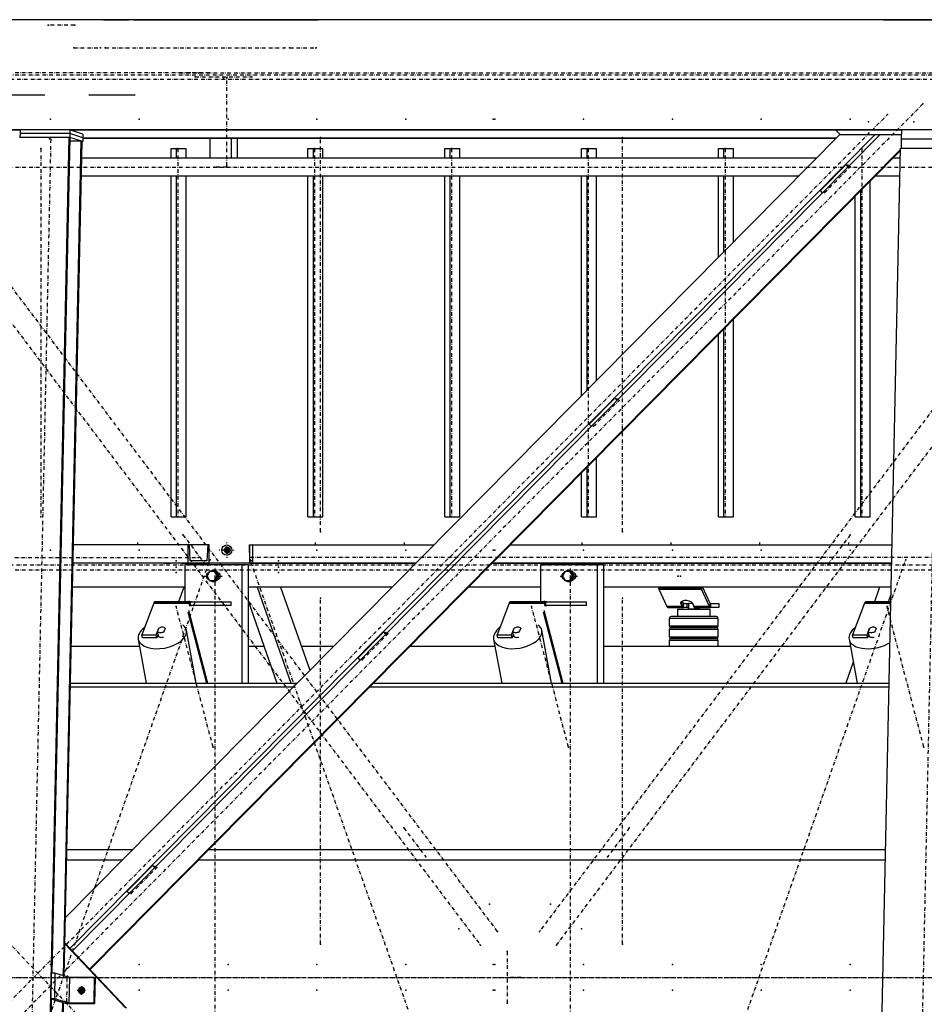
# Model space of a CAD drawing. Header units: millimetres. Extents: x 5305 to 84145, y 9066 to 76599.
# Tile 115 of 158: x 46266 to 48722, y 15630 to 18303. Entities that reach past the tile are written whole.
import ezdxf

# ---------------------------------------------------------------- set-up
doc = ezdxf.new("R2010")
doc.units = ezdxf.units.MM
doc.linetypes.add('DASHDOT', pattern=[8.5, 4, -2, 0.5, -2])
doc.linetypes.add('STRICHPUNKT2', pattern=[18.5, 10, -4, 0.5, -4])
for name, color, linetype in [('01', 1, 'Continuous'), ('Kante-Höft', 7, 'Continuous'), ('Mitte-Höft', 1, 'Continuous')]:
    doc.layers.add(name, color=color, linetype=linetype)

# ---------------------------------------------------------------- blocks, each defined once
blk = doc.blocks.new('Stahlbau DS')
at = {"layer": 'Kante-Höft'}
for p, q in [((45801.2, 2600.3), (34901.3, 2600.3)), ((36791.8, 2600.3), (36153.1, 2600.3)), ((36791.8, 2600.3), (36221.3, 2600.3)), ((36946.2, 2600.3), (36791.8, 2600.3)), ((36946.2, 2600.3), (36874, 2600.3)), ((36874, 2600.3), (36874, 2600.3)), ((36946.2, 2600.3), (37015.3, 2600.3)), ((37028.4, 2600.3), (37015.3, 2600.3)), ((37028.4, 2600.3), (37028.4, 2600.3)), ((37028.4, 2600.3), (37516.1, 2600.3)), ((37374.8, 2600.3), (37374.8, 2600.3)), ((37374.8, 2600.3), (37529.2, 2600.3)), ((37516.1, 2600.3), (37516.1, 2600.3)), ((39064.2, 2600.3), (37529.2, 2600.3)), ((37601.3, 2600.3), (37529.2, 2600.3)), ((37529.2, 2600.3), (37529.2, 2600.3)), ((39064.2, 2600.3), (37601.3, 2600.3)), ((37601.3, 2600.3), (37601.3, 2600.3)), ((39064.2, 2600.3), (39064.2, 2600.3)), ((39064.2, 2600.3), (39353.7, 2600.3)), ((39353.7, 2600.3), (39136.8, 2600.3)), ((36787.5, 2395.8), (36062.2, 2395.8)), ((37032.6, 2395.8), (36906.4, 2395.8)), ((45794.8, 2301.3), (34894.9, 2301.3)), ((36720.1, 2300.1), (35429.3, 2300.1)), ((36720.1, 2300.9), (36719.9, 2290.9)), ((36855.2, 2300.9), (36720.1, 2300.9)), ((36855.2, 2300.9), (36855, 2290.9)), ((36890.5, 2289.9), (36855.2, 2300.9)), ((39113.3, 2300.1), (36857.5, 2300.1)), ((36863.4, 2298.3), (36863.5, 2300.1)), ((38935.3, 2300.1), (38946.6, 2288.2)), ((39113.3, 2300.9), (39112.8, 2275.9)), ((39287, 2300.9), (39113.3, 2300.9)), ((36718.4, 2281.3), (36853.5, 2281.3)), ((36719.9, 2290.9), (36719.7, 2281.3)), ((36855, 2290.9), (36719.9, 2290.9)), ((36855, 2290.9), (36719.9, 2290.9)), ((36756.4, -2257.2), (36853.5, 2281.3)), ((36807.2, 12.1), (36855.7, 2280.6)), ((38946.3, 2288.5), (36843.2, 163.3)), ((36853.5, 2281.3), (36855.7, 2280.6)), ((36855, 2290.9), (36854.8, 2280.9)), ((36890, 2269.9), (36854.8, 2280.9)), ((36890.3, 2279.9), (36855, 2290.9)), ((36890.3, 2279.9), (36855, 2290.9)), ((39040.7, 2287.4), (36855.5, 79.2)), ((39054.3, 2287.4), (36862.1, 72.2)), ((36890.3, 2279.9), (36890, 2269.9)), ((38936.7, 2278.8), (36890.2, 2278.8)), ((38935.5, 2277.7), (36890.2, 2277.7)), ((36890.5, 2289.9), (36890.3, 2279.9)), ((37235.6, 2277.7), (37235.6, 2224.4)), ((37293.5, 2277.7), (37293.5, 2224.4)), ((37309.2, 2277.7), (37309.2, 2224.4)), ((38949.2, 2287.4), (38946.6, 2288.2)), ((38946.6, 2288.2), (39113.1, 2288.2)), ((39113, 2287.4), (38949.2, 2287.4)), ((39112.8, 2275.9), (39112.3, 2251.4)), ((39286.5, 2275.9), (39112.8, 2275.9)), ((39286.5, 2275.9), (39112.8, 2275.9)), ((36837.5, 4.9), (36886, 2271.2)), ((36839.8, 4.2), (36888.2, 2270.5)), ((36855.5, 2271.2), (36886, 2271.2)), ((36886, 2271.2), (36888.2, 2270.5)), ((36888.2, 2269.9), (36890, 2269.9)), ((39110.9, 2248), (36908.8, 22.8)), ((39110.8, 2245.5), (36910, 21.6)), ((37129.9, 2224.4), (37129.9, 2250.3)), ((37129.9, 2250.3), (37144.8, 2250.3)), ((37144.8, 2224.4), (37144.8, 2250.3)), ((37144.8, 2250.3), (37170.9, 2250.3)), ((37170.9, 2224.4), (37170.9, 2250.3)), ((37501.5, 2224.4), (37501.5, 2250.3)), ((37501.5, 2250.3), (37516.4, 2250.3)), ((37516.4, 2224.4), (37516.4, 2250.3)), ((37516.4, 2250.3), (37542.4, 2250.3)), ((37542.4, 2224.4), (37542.4, 2250.3)), ((37873, 2224.4), (37873, 2250.3)), ((37873, 2250.3), (37887.9, 2250.3)), ((37887.9, 2224.4), (37887.9, 2250.3)), ((37887.9, 2250.3), (37913.9, 2250.3)), ((37913.9, 2224.4), (37913.9, 2250.3)), ((38244.5, 2224.4), (38244.5, 2250.3)), ((38244.5, 2250.3), (38259.4, 2250.3)), ((38259.4, 2224.4), (38259.4, 2250.3)), ((38259.4, 2250.3), (38285.5, 2250.3)), ((38285.5, 2224.4), (38285.5, 2250.3)), ((38616.1, 2224.4), (38616.1, 2250.3)), ((38616.1, 2250.3), (38631, 2250.3)), ((38631, 2224.4), (38631, 2250.3)), ((38631, 2250.3), (38657, 2250.3)), ((38657, 2224.4), (38657, 2250.3)), ((39015.2, -2227.3), (39111, 2251.4)), ((39111, 2251.4), (39284.7, 2251.4)), ((38882.8, 2224.4), (36887.2, 2224.4)), ((39110.4, 2224.4), (39089.9, 2224.4)), ((38963, 2207.2), (38893.3, 2136.7)), ((38963, 2207.2), (38972.2, 2204.4)), ((38968.9, 2201), (38963, 2207.2)), ((36886.2, 2176.1), (38835, 2176.1)), ((37129.9, 1250.3), (37129.9, 2176.1)), ((37144.8, 1250.3), (37144.8, 2176.1)), ((37170.9, 1250.3), (37170.9, 2176.1)), ((37501.5, 1250.3), (37501.5, 2176.1)), ((37516.4, 1250.3), (37516.4, 2176.1)), ((37542.4, 1250.3), (37542.4, 2176.1)), ((37873, 1250.3), (37873, 2176.1)), ((37887.9, 1250.3), (37887.9, 2176.1)), ((37913.9, 1250.3), (37913.9, 2176.1)), ((38244.5, 1579.4), (38244.5, 2176.1)), ((38259.4, 1594.5), (38259.4, 2176.1)), ((38285.5, 1620.8), (38285.5, 2176.1)), ((38616.1, 1954.9), (38616.1, 2176.1)), ((38631, 1969.9), (38631, 2176.1)), ((38657, 1996.2), (38657, 2176.1)), ((39042.1, 2176.1), (39109.3, 2176.1)), ((39028.5, 1250.3), (39028.5, 2162.4)), ((38899.1, 2130.6), (38893.3, 2136.7)), ((38987.6, 1250.3), (38987.6, 2121)), ((39002.5, 1250.3), (39002.5, 2136.1)), ((38657, 1250.3), (38657, 1786.9)), ((38616.1, 1250.3), (38616.1, 1745.6)), ((38631, 1250.3), (38631, 1760.6)), ((38335.3, 1572.9), (38265.6, 1502.4)), ((38335.3, 1572.9), (38344.5, 1570.1)), ((38341.2, 1566.7), (38335.3, 1572.9)), ((38271.4, 1496.3), (38265.6, 1502.4)), ((38285.5, 1250.3), (38285.5, 1411.5)), ((38244.5, 1250.3), (38244.5, 1370.1)), ((38259.4, 1250.3), (38259.4, 1385.2)), ((37129.9, 1250.3), (37144.8, 1250.3)), ((37144.8, 1250.3), (37170.9, 1250.3)), ((37501.5, 1250.3), (37516.4, 1250.3)), ((37516.4, 1250.3), (37542.4, 1250.3)), ((37873, 1250.3), (37887.9, 1250.3)), ((37887.9, 1250.3), (37913.9, 1250.3)), ((38244.5, 1250.3), (38259.4, 1250.3)), ((38259.4, 1250.3), (38285.5, 1250.3)), ((38616.1, 1250.3), (38631, 1250.3)), ((38631, 1250.3), (38657, 1250.3)), ((38987.6, 1250.3), (39002.5, 1250.3)), ((39002.5, 1250.3), (39028.5, 1250.3)), ((37175.4, 1175), (36864.8, 1175)), ((37175.4, 1175), (36864.8, 1175)), ((37175.4, 1175), (37175.4, 1125)), ((37179.8, 1175), (37175.4, 1175)), ((37229.4, 1175), (37179.8, 1175)), ((37181.8, 1131), (37179.8, 1175)), ((37229.4, 1175), (37227.3, 1131)), ((37233.8, 1175), (37229.4, 1175)), ((37233.8, 1125), (37233.8, 1175)), ((37281, 1160.3), (37269.9, 1160.3)), ((37272.3, 1160.3), (37289.7, 1160.3)), ((37281, 1160.3), (37278.6, 1169.3)), ((37281, 1160.3), (37278.6, 1151.3)), ((37278.8, 1160.3), (37289.1, 1160.3)), ((37278.8, 1160.3), (37289.1, 1160.3)), ((37280.7, 1160.3), (37289.1, 1160.3)), ((37281, 1151.3), (37281, 1169.3)), ((37281, 1160.3), (37287.3, 1160.3)), ((37286, 1154.6), (37286, 1165.9)), ((37286.2, 1154.8), (37286.2, 1165.7)), ((37342.7, 1175), (37342.7, 1125)), ((37343.4, 1175), (37342.7, 1175)), ((37343.8, 1131), (37343.4, 1175)), ((37343.4, 1175), (37351.3, 1175)), ((37351.3, 1175), (37351, 1131)), ((37352, 1175), (37351.3, 1175)), ((37352, 1175), (37844.3, 1175)), ((37352, 1125), (37352, 1175)), ((37352, 1175), (37844.3, 1175)), ((38051.4, 1175), (39087.9, 1175)), ((38051.4, 1175), (39087.9, 1175)), ((37794.8, 1125), (36863.7, 1125)), ((37175.4, 1125), (36863.7, 1125)), ((37128.3, 1125), (37110.3, 1125)), ((37110.3, 1125), (37128.3, 1125)), ((37111.3, 1125), (37127.3, 1125)), ((37112.5, 1125), (37112.5, 1125)), ((37112.5, 1125), (37126.1, 1125)), ((37126.1, 1125), (37126.1, 1125)), ((37177, 1125), (37159, 1125)), ((37159, 1125), (37177, 1125)), ((37160, 1125), (37176, 1125)), ((37161.3, 1125), (37161.3, 1125)), ((37161.3, 1125), (37174.8, 1125)), ((37174.8, 1125), (37174.8, 1125)), ((37175.4, 1125), (37233.8, 1125)), ((37227.3, 1131), (37181.8, 1131)), ((37227.3, 1131), (37181.8, 1131)), ((37342.7, 1125), (37352, 1125)), ((37351, 1131), (37343.8, 1131)), ((37343.8, 1131), (37351, 1131)), ((37352, 1125), (37794.8, 1125)), ((37401.2, 1125), (37383.2, 1125)), ((37383.2, 1125), (37401.2, 1125)), ((37383.2, 1125), (37383.2, 1125)), ((37384.2, 1125), (37384.2, 1125)), ((37384.2, 1125), (37400.2, 1125)), ((37385.4, 1125), (37385.4, 1125)), ((37385.4, 1125), (37398.9, 1125)), ((37398.9, 1125), (37398.9, 1125)), ((37400.2, 1125), (37400.2, 1125)), ((37401.2, 1125), (37401.2, 1125)), ((37460.9, 1125), (37442.9, 1125)), ((37442.9, 1125), (37460.9, 1125)), ((37442.9, 1125), (37442.9, 1125)), ((37443.9, 1125), (37443.9, 1125)), ((37443.9, 1125), (37459.9, 1125)), ((37445.1, 1125), (37445.1, 1125)), ((37445.1, 1125), (37458.7, 1125)), ((37458.7, 1125), (37458.7, 1125)), ((37459.9, 1125), (37459.9, 1125)), ((37460.9, 1125), (37460.9, 1125)), ((39086.9, 1125), (38002, 1125)), ((38002, 1125), (39086.9, 1125)), ((37322, 1120), (37167.6, 1120)), ((37167.6, 1120), (37167.6, 1020)), ((37193.6, 1120), (37182.9, 1120)), ((37234.7, 1102), (37228.1, 1090)), ((37248.1, 1102), (37234.7, 1102)), ((37244.8, 1105), (37244.1, 1105)), ((37250.7, 1102), (37248.1, 1102)), ((37254.8, 1090), (37248.1, 1102)), ((37257.4, 1090), (37250.7, 1102)), ((37259.4, 1098), (37257.1, 1098)), ((37322, 1120), (37322, 798.7)), ((37339.1, 1120), (37322, 1120)), ((37339.1, 1120), (37339.1, 798.7)), ((38287.1, 1120), (38132.7, 1120)), ((38132.7, 1120), (38132.7, 1020)), ((38158.6, 1120), (38147.9, 1120)), ((38199.8, 1102), (38193.1, 1090)), ((38213.1, 1102), (38199.8, 1102)), ((38209.9, 1105), (38209.1, 1105)), ((38215.8, 1102), (38213.1, 1102)), ((38219.8, 1090), (38213.1, 1102)), ((38222.4, 1090), (38215.8, 1102)), ((38224.5, 1098), (38222.1, 1098)), ((38287.1, 1120), (38287.1, 798.7)), ((38304.1, 1120), (38287.1, 1120)), ((38304.1, 1120), (38304.1, 798.7)), ((37228.1, 1090), (37234.7, 1078)), ((37234.7, 1078), (37248.1, 1078)), ((37244.1, 1075), (37244.8, 1075)), ((37248.1, 1078), (37254.8, 1090)), ((37250.7, 1078), (37248.1, 1078)), ((37250.7, 1078), (37257.4, 1090)), ((37257.4, 1090), (37254.8, 1090)), ((37257.1, 1082), (37259.4, 1082)), ((38193.1, 1090), (38199.8, 1078)), ((38199.8, 1078), (38213.1, 1078)), ((38209.1, 1075), (38209.9, 1075)), ((38213.1, 1078), (38219.8, 1090)), ((38215.8, 1078), (38213.1, 1078)), ((38215.8, 1078), (38222.4, 1090)), ((38222.4, 1090), (38219.8, 1090)), ((38222.1, 1082), (38224.5, 1082)), ((37167.6, 1060), (36862.3, 1060)), ((37164.5, 1060), (36862.3, 1060)), ((37164.5, 1060), (37150.4, 1020)), ((37730.5, 1060), (37339.1, 1060)), ((37363.7, 1060), (37455.5, 798.7)), ((37427.5, 1060), (37506.9, 834)), ((37730.5, 1060), (37427.5, 1060)), ((38132.7, 1060), (37937.6, 1060)), ((38132.7, 1060), (37937.6, 1060)), ((39085.5, 1060), (38304.1, 1060)), ((39053.6, 1060), (38304.1, 1060)), ((38569.5, 1057.4), (38453.7, 1057.4)), ((38454.8, 1054.2), (38570.6, 1054.2)), ((38454.8, 1054.2), (38570.6, 1054.2)), ((38454.8, 1054.2), (38454.8, 1054.2)), ((38454.8, 1054.2), (38476, 1007.7)), ((38570.6, 1054.2), (38571.5, 1060)), ((38571.5, 1060), (38570.6, 1054.2)), ((38591.8, 1007.7), (38570.6, 1054.2)), ((38573.2, 1060), (38593.1, 1016.3)), ((39053.6, 1060), (39039.6, 1020)), ((37082.9, 1016.4), (37050.7, 930.3)), ((37082.9, 1016.4), (37179.4, 1016.4)), ((37082.9, 1016.4), (37179.4, 1016.4)), ((37083.6, 1017.9), (37180.1, 1017.9)), ((37084.4, 1019.1), (37180.9, 1019.1)), ((37085.1, 1019.8), (37181.6, 1019.8)), ((37182.4, 1020), (37085.9, 1020)), ((37182.4, 1020), (37085.9, 1020)), ((37185.3, 1020), (37173.3, 1020)), ((37180.9, 1008.2), (37179.4, 1016.4)), ((37182.4, 1010), (37182.4, 1020)), ((37182.4, 1010), (37182.4, 1020)), ((37182.4, 1020), (37293.1, 1020)), ((37293.1, 1010), (37293.1, 1020)), ((37339.1, 1022.3), (37417.6, 798.7)), ((38047.9, 1016.4), (38015.7, 930.3)), ((38047.9, 1016.4), (38144.4, 1016.4)), ((38047.9, 1016.4), (38144.4, 1016.4)), ((38048.6, 1017.9), (38145.1, 1017.9)), ((38049.4, 1019.1), (38145.9, 1019.1)), ((38050.2, 1019.8), (38146.7, 1019.8)), ((38147.5, 1020), (38051, 1020)), ((38147.5, 1020), (38051, 1020)), ((38051, 1020), (38051, 1020)), ((38150.3, 1020), (38138.3, 1020)), ((38146, 1008.2), (38144.4, 1016.4)), ((38147.5, 1010), (38147.5, 1020)), ((38147.5, 1010), (38147.5, 1020)), ((38147.5, 1020), (38258.1, 1020)), ((38258.1, 1010), (38258.1, 1020)), ((38515.8, 1020.6), (38514.6, 1013.2)), ((38516.5, 1021.1), (38520.2, 1016.3)), ((38520.2, 1016.3), (38518.8, 1007.7)), ((38520.2, 1016.3), (38518.8, 1007.7)), ((38520.2, 1016.3), (38519.7, 1006.5)), ((38520.7, 1015.8), (38519.7, 1006.5)), ((38520.6, 1005.7), (38520.7, 1015.8)), ((38536.1, 1004), (38536.1, 1016)), ((38536.1, 1016), (38546.8, 1016)), ((38593.1, 1016.3), (38591.8, 1007.7)), ((38593.1, 1016.3), (38591.8, 1007.7)), ((39013, 1016.4), (38980.7, 930.3)), ((39013, 1016.4), (39084.6, 1016.4)), ((39013, 1016.4), (39084.6, 1016.4)), ((39013.7, 1017.9), (39084.6, 1017.9)), ((39014.4, 1019.1), (39084.6, 1019.1)), ((39015.2, 1019.8), (39084.6, 1019.8)), ((39084.6, 1020), (39016, 1020)), ((39084.6, 1020), (39016, 1020)), ((39085.1, 1041.8), (39077.4, 1020)), ((37175.2, 992.9), (37226.1, 798.7)), ((37176.9, 997.5), (37229.1, 798.7)), ((37293.1, 1010), (37182.4, 1010)), ((37182.4, 1010), (37182.4, 1010)), ((37182.4, 1010), (37185.3, 1010)), ((38140.2, 992.9), (38191.1, 798.7)), ((38142, 997.5), (38194.1, 798.7)), ((38258.1, 1010), (38147.5, 1010)), ((38147.5, 1010), (38150.3, 1010)), ((38518.8, 1007.7), (38476, 1007.7)), ((38518.8, 1007.7), (38476, 1007.7)), ((38519.7, 1006.5), (38476.6, 1006.5)), ((38520.6, 1005.7), (38477.2, 1005.7)), ((38521.1, 1005.2), (38477.9, 1005.2)), ((38478.6, 1005), (38522, 1005)), ((38478.6, 1005), (38521.1, 1005)), ((38504.9, 1000), (38593.9, 1000)), ((38504.9, 1000), (38504.9, 980)), ((38518.8, 1007.7), (38514.6, 1013.2)), ((38520.6, 1005.7), (38521.1, 1012.3)), ((38521.1, 1015), (38530.5, 1015)), ((38521.1, 1005), (38521.1, 1015)), ((38530.5, 1005), (38521.1, 1005)), ((38521.3, 1015), (38521.3, 1015.3)), ((38530.5, 1015), (38536.1, 1015)), ((38530.5, 1015), (38530.5, 1005)), ((38536.1, 1005), (38530.5, 1005)), ((38534.4, 1004), (38536.1, 1004)), ((38534.4, 1004), (38534.4, 1000)), ((38564.4, 1000), (38534.4, 1000)), ((38548, 1013.2), (38548.9, 1007.7)), ((38591.8, 1007.7), (38548.9, 1007.7)), ((38591.8, 1007.7), (38548.9, 1007.7)), ((38592.4, 1006.5), (38549.2, 1006.5)), ((38593, 1005.7), (38549.6, 1005.7)), ((38550.1, 1005.3), (38550.1, 1005)), ((38550.1, 1005), (38551, 1005)), ((38593.7, 1005.2), (38550.3, 1005.2)), ((38551, 1005), (38594.4, 1005)), ((38551, 1005), (38551, 1005)), ((38551, 1005), (38594.4, 1005)), ((38557.4, 1005), (38557.4, 1004)), ((38557.4, 1004), (38564.4, 1004)), ((38557.4, 1004), (38562.7, 1004)), ((38562.7, 1004), (38562.7, 1005)), ((38563.3, 1005), (38562.7, 1005)), ((38564.4, 1000), (38564.4, 1004)), ((38593.9, 980), (38593.9, 1000)), ((38594.4, 1015), (38594.4, 1005)), ((38594.4, 1015), (38594.4, 1015)), ((38594.4, 1015), (38617.6, 1015)), ((38594.4, 1005), (38594.4, 1015)), ((38617.6, 1005), (38594.4, 1005)), ((38617.6, 1015), (38617.6, 1005)), ((38532.1, 975), (38482.9, 975)), ((38482.9, 975), (38482.9, 955)), ((38533.4, 980), (38487.9, 980)), ((38613.6, 975), (38532.1, 975)), ((38608.8, 980), (38533.4, 980)), ((38610.9, 980), (38608.8, 980)), ((38615.9, 975), (38613.6, 975)), ((38615.9, 955), (38615.9, 975)), ((37089.8, 930.3), (37096.4, 948)), ((37093.2, 938.8), (37096.9, 948.7)), ((37095, 929), (37093.2, 938.8)), ((37096.5, 947.6), (37096.4, 948)), ((37114.3, 948.7), (37110.6, 938.8)), ((37110.6, 938.8), (37110.8, 937.5)), ((37198, 798.7), (37171.6, 942.7)), ((37707.6, 938.6), (37637.9, 868.1)), ((37707.6, 938.6), (37716.8, 935.8)), ((37713.5, 932.4), (37707.6, 938.6)), ((38054.8, 930.3), (38061.4, 948)), ((38058.2, 938.8), (38062, 948.7)), ((38060, 929), (38058.2, 938.8)), ((38061.5, 947.6), (38061.4, 948)), ((38079.3, 948.7), (38075.6, 938.8)), ((38075.6, 938.8), (38075.8, 937.5)), ((38163, 798.7), (38136.6, 942.7)), ((38482.9, 955), (38531.9, 955)), ((38532.1, 945), (38482.9, 945)), ((38482.9, 945), (38482.9, 925)), ((38487.9, 950), (38533.2, 950)), ((38533.4, 950), (38487.9, 950)), ((38504.9, 950), (38504.9, 950)), ((38531.9, 955), (38613.6, 955)), ((38613.6, 945), (38532.1, 945)), ((38533.2, 950), (38608.8, 950)), ((38608.8, 950), (38533.4, 950)), ((38593.9, 950), (38593.9, 950)), ((38608.8, 950), (38610.9, 950)), ((38610.9, 950), (38608.8, 950)), ((38613.6, 955), (38615.9, 955)), ((38615.9, 945), (38613.6, 945)), ((38615.9, 925), (38615.9, 945)), ((39019.8, 930.3), (39026.5, 948)), ((39023.2, 938.8), (39027, 948.7)), ((39025.1, 929), (39023.2, 938.8)), ((39026.5, 947.6), (39026.5, 948)), ((39044.3, 948.7), (39040.6, 938.8)), ((39040.6, 938.8), (39040.9, 937.5)), ((37040.8, 918.7), (37062.8, 798.7)), ((37052.2, 922.1), (37050.7, 930.3)), ((37050.7, 930.3), (37089.8, 930.3)), ((37091.3, 922.1), (37052.2, 922.1)), ((37091.3, 922.1), (37089.8, 930.3)), ((37094.6, 931.1), (37091.3, 922.1)), ((37093.8, 928.8), (37093.9, 928.4)), ((38005.8, 918.7), (38027.8, 798.7)), ((38017.2, 922.1), (38015.7, 930.3)), ((38015.7, 930.3), (38054.8, 930.3)), ((38056.3, 922.1), (38017.2, 922.1)), ((38056.3, 922.1), (38054.8, 930.3)), ((38059.7, 931.1), (38056.3, 922.1)), ((38058.8, 928.8), (38058.9, 928.4)), ((38482.9, 925), (38531.9, 925)), ((38532.1, 915), (38482.9, 915)), ((38482.9, 915), (38482.9, 900)), ((38487.9, 920), (38533.2, 920)), ((38533.4, 920), (38487.9, 920)), ((38504.9, 920), (38504.9, 920)), ((38531.9, 925), (38613.6, 925)), ((38613.6, 915), (38532.1, 915)), ((38533.2, 920), (38608.8, 920)), ((38608.8, 920), (38533.4, 920)), ((38593.9, 920), (38593.9, 920)), ((38608.8, 920), (38610.9, 920)), ((38610.9, 920), (38608.8, 920)), ((38613.6, 925), (38615.9, 925)), ((38615.9, 915), (38613.6, 915)), ((38615.9, 900), (38615.9, 915)), ((38970.8, 918.7), (38992.8, 798.7)), ((38982.2, 922.1), (38980.7, 930.3)), ((38980.7, 930.3), (39019.8, 930.3)), ((39021.3, 922.1), (38982.2, 922.1)), ((39021.3, 922.1), (39019.8, 930.3)), ((39024.7, 931.1), (39021.3, 922.1)), ((39023.8, 928.8), (39023.9, 928.4)), ((36858.9, 900), (37044.2, 900)), ((37339.1, 900), (37382, 900)), ((37483.7, 900), (37572.2, 900)), ((37779.3, 900), (38009.2, 900)), ((38304.1, 900), (38974.2, 900)), ((37643.7, 862), (37637.9, 868.1)), ((38982.2, 856.6), (38961.9, 798.7)), ((36856.6, 789.5), (37462.9, 789.5)), ((36856.8, 798.7), (37472, 798.7)), ((37670, 789.5), (39079.7, 789.5)), ((37679.1, 798.7), (39079.9, 798.7)), ((36847.1, 347.9), (37025.8, 347.9)), ((37232.9, 347.9), (39070.3, 347.9)), ((36846.5, 319.2), (36997.4, 319.2)), ((37080, 304.3), (37010.2, 233.8)), ((37080, 304.3), (37089.1, 301.5)), ((37085.8, 298.2), (37080, 304.3)), ((37204.5, 319.2), (39069.7, 319.2)), ((37016, 227.7), (37010.2, 233.8)), ((37006.3, -82.1), (36841.6, 91.9)), ((37008.9, -82.9), (36841.7, 93.8)), ((36804.9, 12.1), (36803.5, -57.7)), ((36814.6, 12.1), (36804.9, 12.1)), ((36814.6, 12.1), (36813.1, -57.7)), ((36853.8, -0.1), (36814.6, 12.1)), ((36853.8, -0.1), (36852.3, -69.9)), ((36921.3, -0.1), (36853.8, -0.1)), ((36886.8, -23), (36886.3, -46.9)), ((36921.3, -0.1), (36919.9, -69.9)), ((36924, -1), (36921.3, -0.1)), ((36924, -1), (36922.5, -70.7)), ((36898.1, -34.9), (36875, -34.9)), ((36895.2, -37.1), (36883.6, -37.1)), ((36895.2, -37.2), (36883.6, -37.2)), ((36886.3, -34.9), (36895.1, -37.6)), ((36893.8, -29.5), (36893.5, -40.6)), ((36894, -29.9), (36893.8, -40.2)), ((36758.7, -2257.9), (36805.7, -58.4)), ((36789, -2267.3), (36836, -67.8)), ((36791.2, -2268), (36838.2, -68.5)), ((36813.1, -57.7), (36803.5, -57.7)), ((36803.5, -57.7), (36845.3, -70.7)), ((36852.3, -69.9), (36813.1, -57.7)), ((36845.3, -70.7), (36922.5, -70.7)), ((36919.9, -69.9), (36852.3, -69.9)), ((36922.5, -70.7), (36919.9, -69.9))]:
    blk.add_line(p, q, dxfattribs=at)
for centre, start, end in [((38487.9, 975), 89.9999, 180), ((38610.9, 975), 360, 90), ((38487.9, 955), 180, 269.9999), ((38487.9, 945), 89.9999, 180), ((38610.9, 955), 270, 0), ((38610.9, 945), 360, 90), ((38487.9, 925), 180, 269.9999), ((38487.9, 915), 89.9999, 180), ((38610.9, 925), 270, 0), ((38610.9, 915), 360, 90)]:
    blk.add_arc(centre, 5, start, end, dxfattribs=at)
for centre, major_axis in [((37281.2, 1160.3), (0, -14)), ((37282.8, 1160.3), (0, -8))]:
    blk.add_ellipse(centre, major_axis=major_axis, ratio=0.965016, dxfattribs=at)
for centre, major_axis, ratio, start_param, end_param in [((37282.8, 1160.3), (0, -6.5), 0.965016, 3.141593, 6.283185), ((37285, 1160.3), (0, -6.5), 0.965016, 3.320187, 6.104591), ((37282.8, 1160.3), (0, -6.5), 0.965016, 0, 3.141593), ((37234.2, 1090), (0, -9), 0.965016, 3.363045, 6.061733), ((37236.2, 1090), (0, -9), 0.965016, 3.699377, 5.725401), ((37244.1, 1090), (0, -15), 0.965016, 3.893998, 4.483582), ((37244.1, 1090), (0, -15), 0.965016, 3.141593, 3.785094), ((37244.1, 1090), (0, -15), 0.965016, 0, 3.141593), ((37244.8, 1090), (0, -15), 0.965016, 0, 3.141593), ((37255.5, 1090), (0, -9), 0.965016, 0.116424, 3.025168), ((37261.9, 1090), (0, -9), 0.965016, 3.520608, 3.617475), ((38199.2, 1090), (0, -9), 0.965016, 3.363045, 6.061733), ((38201.2, 1090), (0, -9), 0.965016, 3.699377, 5.725401), ((38209.1, 1090), (0, -15), 0.965016, 3.893998, 4.483582), ((38209.1, 1090), (0, -15), 0.965016, 3.141593, 3.785094), ((38209.1, 1090), (0, -15), 0.965016, 0, 3.141593), ((38209.9, 1090), (0, -15), 0.965016, 0, 3.141593), ((38220.5, 1090), (0, -9), 0.965016, 0.116424, 3.025168), ((38226.9, 1090), (0, -9), 0.965016, 3.520608, 3.617475), ((37244.1, 1090), (0, -15), 0.965016, 4.941196, 5.53078), ((37244.1, 1090), (0, -15), 0.965016, 5.639684, 6.283185), ((37261.9, 1090), (0, -9), 0.965016, 5.807303, 5.90417), ((38209.1, 1090), (0, -15), 0.965016, 4.941196, 5.53078), ((38209.1, 1090), (0, -15), 0.965016, 5.639684, 6.283185), ((38226.9, 1090), (0, -9), 0.965016, 5.807303, 5.90417), ((38457.4, 1071.5), (0, -20), 0.262189, 5.327869, 5.497787), ((38457.4, 1071.5), (0, -20), 0.262189, 5.497787, 5.759587), ((38573.2, 1071.5), (0, -20), 0.262189, 5.327869, 5.497787), ((38573.2, 1071.5), (0, -20), 0.262189, 5.497787, 5.759587), ((37085.9, 1000), (0, -20), 0.262189, 3.599742, 3.752458), ((37085.9, 1000), (0, -20), 0.262189, 3.447025, 3.599742), ((37085.9, 1000), (0, -20), 0.262189, 3.294309, 3.447025), ((37085.9, 1000), (0, -20), 0.262189, 3.141593, 3.294309), ((37182.4, 1000), (0, -20), 0.262189, 3.599742, 3.752458), ((37182.4, 1000), (0, -20), 0.262189, 3.447025, 3.599742), ((37182.4, 1000), (0, -20), 0.262189, 3.294309, 3.447025), ((37182.4, 1000), (0, -20), 0.262189, 3.141593, 3.294309), ((38051, 1000), (0, -20), 0.262189, 3.599742, 3.752458), ((38051, 1000), (0, -20), 0.262189, 3.447025, 3.599742), ((38051, 1000), (0, -20), 0.262189, 3.294309, 3.447025), ((38051, 1000), (0, -20), 0.262189, 3.141593, 3.294309), ((38147.5, 1000), (0, -20), 0.262189, 3.599742, 3.752458), ((38147.5, 1000), (0, -20), 0.262189, 3.447025, 3.599742), ((38147.5, 1000), (0, -20), 0.262189, 3.294309, 3.447025), ((38147.5, 1000), (0, -20), 0.262189, 3.141593, 3.294309), ((38530.7, 1014.6), (17.3, -2.6), 0.482508, 3.141593, 3.599604), ((38530.7, 1014.6), (17.3, -2.6), 0.482508, 0.14999, 3.141593), ((38521.7, 1025), (0.93, -9.99), 0.439583, 5.718817, 5.849717), ((38522, 1025), (0.63, -10), 0.449404, 5.862004, 5.992904), ((38594.4, 1025), (0, -10), 0.262189, 5.759587, 5.890486), ((38594.4, 1025), (0, -10), 0.262189, 5.890486, 6.021386), ((39016, 1000), (0, -20), 0.262189, 3.599742, 3.752458), ((39016, 1000), (0, -20), 0.262189, 3.447025, 3.599742), ((39016, 1000), (0, -20), 0.262189, 3.294309, 3.447025), ((39016, 1000), (0, -20), 0.262189, 3.141593, 3.294309), ((37182.4, 1000), (0, -10), 0.262189, 3.599742, 3.752458), ((37182.4, 1000), (0, -10), 0.262189, 3.447025, 3.599742), ((37182.4, 1000), (0, -10), 0.262189, 3.294309, 3.447025), ((37182.4, 1000), (0, -10), 0.262189, 3.141593, 3.294309), ((38147.5, 1000), (0, -10), 0.262189, 3.599742, 3.752458), ((38147.5, 1000), (0, -10), 0.262189, 3.447025, 3.599742), ((38147.5, 1000), (0, -10), 0.262189, 3.294309, 3.447025), ((38147.5, 1000), (0, -10), 0.262189, 3.141593, 3.294309), ((38478.6, 1025), (0, -20), 0.262189, 5.759587, 5.890486), ((38478.6, 1025), (0, -20), 0.262189, 5.890486, 6.021386), ((38478.6, 1025), (0, -20), 0.262189, 6.021386, 6.152286), ((38478.6, 1025), (0, -20), 0.262189, 6.152286, 6.283185), ((38521.5, 1025), (1.1, -20), 0.345824, 5.740402, 5.871302), ((38521.7, 1025), (0.9, -20), 0.35185, 5.875477, 6.006377), ((38522, 1025), (0, -20), 0.262189, 6.021386, 6.112184), ((38522, 1025), (0, -10), 0.262189, 6.021386, 6.152286), ((38522, 1025), (0, -10), 0.262189, 6.152286, 6.282659), ((38522, 1025), (0, -20), 0.262189, 6.282813, 6.283185), ((38551.5, 1025), (-1, -20), 0.177181, 5.768519, 5.899418), ((38551, 1025), (-0.5, -20), 0.167752, 5.894849, 6.025749), ((38551, 1025), (0, -20), 0.262189, 6.021386, 6.152286), ((38551, 1025), (0, -20), 0.262189, 6.152286, 6.283185), ((38594.4, 1025), (0, -20), 0.262189, 5.759587, 5.890486), ((38594.4, 1025), (0, -20), 0.262189, 5.890486, 6.021386), ((38594.4, 1025), (0, -20), 0.262189, 6.021386, 6.152286), ((38594.4, 1025), (0, -10), 0.262189, 6.021386, 6.152286), ((38594.4, 1025), (0, -20), 0.262189, 6.152286, 6.283185), ((38594.4, 1025), (0, -10), 0.262189, 6.152286, 6.283185), ((37106.2, 930.7), (65.4, 12), 0.553511, 2.290239, 3.141593), ((37106.2, 930.7), (65.4, 12), 0.553511, 3.141593, 6.283185), ((37103.8, 943.8), (12.3, 2.3), 0.553511, 3.588327, 5.195932), ((37103.7, 942.9), (12.8, 2.3), 0.553511, 2.041029, 2.069985), ((37103.8, 943.8), (12.3, 2.3), 0.553511, 0.446735, 2.054339), ((37106.2, 930.7), (65.4, 12), 0.553511, 0, 0.457145), ((38071.2, 930.7), (65.4, 12), 0.553511, 2.290239, 3.141593), ((38071.2, 930.7), (65.4, 12), 0.553511, 3.141593, 6.283185), ((38068.8, 943.8), (12.3, 2.3), 0.553511, 3.588327, 5.195932), ((38068.7, 942.9), (12.8, 2.3), 0.553511, 2.041029, 2.069985), ((38068.8, 943.8), (12.3, 2.3), 0.553511, 0.446735, 2.054339), ((38071.2, 930.7), (65.4, 12), 0.553511, 0, 0.457145), ((39036.2, 930.7), (65.4, 12), 0.553511, 2.290239, 3.141593), ((39033.8, 943.8), (12.3, 2.3), 0.553511, 3.588327, 5.195932), ((39033.7, 942.9), (12.8, 2.3), 0.553511, 2.041029, 2.069985), ((39033.8, 943.8), (12.3, 2.3), 0.553511, 0.446735, 2.054339), ((37106.2, 930.7), (12.3, 2.3), 0.553511, 3.141593, 4.862304), ((37105.6, 933.9), (12.3, 2.3), 0.553511, 3.436527, 3.588327), ((38071.2, 930.7), (12.3, 2.3), 0.553511, 3.141593, 4.862304), ((38070.6, 933.9), (12.3, 2.3), 0.553511, 3.436527, 3.588327), ((39036.2, 930.7), (65.4, 12), 0.553511, 3.141593, 5.38779), ((39036.2, 930.7), (12.3, 2.3), 0.553511, 3.141593, 4.862304), ((39035.6, 933.9), (12.3, 2.3), 0.553511, 3.436527, 3.588327), ((36886.8, -35), (-2.67, -8.59), 0.961825, 3.141593, 6.283185), ((36889.4, -35.8), (-2.67, -8.59), 0.961825, 3.300329, 6.124449), ((36889.7, -35.9), (-2.67, -8.59), 0.961825, 3.316359, 6.108419), ((36886.8, -35), (-2.67, -8.59), 0.961825, 6.283185, 9.424778), ((36892.3, -36.7), (-2.67, -8.59), 0.961825, 3.479961, 5.944817)]:
    blk.add_ellipse(centre, major_axis=major_axis, ratio=ratio, start_param=start_param, end_param=end_param, dxfattribs=at)
for p in [(36796.2, 2585.3), (36868.3, 2585.3), (36865.8, 2524.3), (36938.1, 2524.3), (36951.2, 2524.3), (36951.2, 2524.3), (37438.9, 2524.3), (37438.9, 2524.3), (37452, 2524.3), (37524.1, 2524.3), (37152.9, 2455.8), (37153.1, 2455.8), (37180.7, 2455.8), (37195.2, 2445.3), (37206.5, 2455.8), (37234.1, 2455.8), (37234.3, 2455.8), (37272.4, 2442.3), (37281.6, 2442.3), (37349.6, 2445.3), (39171.3, 2371.6), (36802.4, 2330.3), (37043.7, 2330.3), (37284.9, 2330.3), (37526.2, 2330.3), (37767.4, 2330.3), (38005, 2330.3), (38008.7, 2330.3), (38249.9, 2330.3), (38491.2, 2330.3), (38732.4, 2330.3), (38973.7, 2330.3), (39075.6, 2343), (39024, 2323.3), (39146.9, 2323.3), (36800.3, 2276.9), (36803.3, 2275.9), (37535.9, 2280.3), (38356.1, 2280.3), (36776.4, 2250.3), (37148, 2250.3), (37519.5, 2250.3), (37891, 2250.3), (38262.6, 2250.3), (38634.1, 2250.3), (39005.6, 2250.3), (37246.7, 2200.3), (37281.3, 2200.3), (37281.6, 2203.3), (38974.2, 2201.2), (38904.5, 2130.8), (38346.5, 1566.9), (38276.8, 1496.5), (36776.4, 1250.3), (37148, 1250.3), (37519.5, 1250.3), (37891, 1250.3), (38262.6, 1250.3), (38634.1, 1250.3), (39005.6, 1250.3), (37535.9, 1210.3), (38356.1, 1210.3), (37162.2, 1202), (38974.2, 1202), (36802.4, 1160.3), (37043.7, 1160.3), (37284.9, 1160.3), (37526.2, 1160.3), (37767.4, 1160.3), (38005, 1160.3), (38008.7, 1160.3), (38249.9, 1160.3), (38491.2, 1160.3), (38732.4, 1160.3), (38973.7, 1160.3), (37143.7, 1131), (37204.6, 1140.5), (37221.6, 1123.2), (37235.8, 1134.4), (37344.8, 1134.4), (37347.4, 1140.5), (37422, 1131), (38914.8, 1123.2), (39124.9, 1134.4), (37143.7, 1114.5), (37143.7, 1099.7), (37249.7, 1120), (37422, 1114.5), (37422, 1099.7), (38214.7, 1120), (38505.9, 1090), (38507.1, 1090), (38513.5, 1090), (38513.5, 1090), (37535.9, 1030.3), (38356.1, 1030.3), (37144, 1007.2), (38109, 1007.2), (39074, 1007.2), (37718.8, 932.7), (37649.1, 862.2), (37244.1, 625.3), (38209.1, 625.3), (39174.1, 625.3), (37762.2, 406.1), (38374.2, 406.1), (37821.6, 327.3), (38314.8, 327.3), (37091.1, 298.4), (37021.4, 227.9), (37994.7, 199.6), (38160.6, 199.6), (37911, 131.9), (38016.2, 125.4), (38130.4, 125.4), (38244.2, 131.9), (37535.9, 90.3), (37970, 87.9), (38176.7, 87.9), (38356.1, 90.3), (38042.8, 70.3), (36802.4, 35.3), (37043.7, 35.3), (37284.9, 35.3), (37526.2, 35.3), (37767.4, 35.3), (38005, 35.3), (38008.7, 35.3), (38249.9, 35.3), (38491.2, 35.3), (38732.4, 35.3), (38973.7, 35.3), (36848.4, 3.6), (38044.1, 0.3), (38044.1, 0.3), (38080, 0.3), (36802.4, -34.7), (36886.8, -35), (37043.7, -34.7), (37284.9, -34.7), (37526.2, -34.7), (37767.4, -34.7), (38005, -34.7), (38008.7, -34.7), (38249.9, -34.7), (38491.2, -34.7), (38732.4, -34.7), (38973.7, -34.7), (36846.9, -66.1), (38042.8, -69.7)]:
    blk.add_point(p, dxfattribs=at)
at = {"layer": 'Mitte-Höft', "linetype": 'STRICHPUNKT2'}
for p, q in [((36868.3, 2585.3), (36796.2, 2585.3)), ((36865.8, 2524.3), (36938.1, 2524.3)), ((36951.2, 2524.3), (37438.9, 2524.3)), ((37452, 2524.3), (37524.1, 2524.3)), ((34936, 2439), (45835.9, 2439)), ((35670.7, 2450.3), (46570.5, 2450.3)), ((37234.3, 2455.8), (35914, 2455.8)), ((37152.9, 2455.8), (39646.8, 2455.8)), ((37195.2, 2445.3), (37349.6, 2445.3)), ((37281.6, 2203.3), (37281.6, 2442.3)), ((39171.3, 2371.6), (35307.3, -1533)), ((35337.1, -1434.8), (39075.6, 2343)), ((36803.3, 2275.9), (36706.3, -2262.6)), ((37535.9, 1210.3), (37535.9, 2280.3)), ((38356.1, 1210.3), (38356.1, 2280.3)), ((36776.4, 2250.3), (36776.4, 1250.3)), ((37148, 2250.3), (37148, 1250.3)), ((37519.5, 2250.3), (37519.5, 1250.3)), ((37891, 2250.3), (37891, 1250.3)), ((38262.6, 2250.3), (38262.6, 1250.3)), ((38634.1, 2250.3), (38634.1, 1250.3)), ((39005.6, 2250.3), (39005.6, 1250.3)), ((38016.2, 125.4), (36424, 2237.2)), ((39722.7, 2237.2), (38130.4, 125.4)), ((39220.2, 2244.5), (39124.4, -2234.3)), ((35320, 2200.3), (40125.8, 2200.3)), ((36377.8, 2199.8), (37970, 87.9)), ((37281.3, 2200.3), (37246.7, 2200.3)), ((38176.7, 87.9), (39768.9, 2199.8)), ((38904.5, 2130.8), (38974.2, 2201.2)), ((38276.8, 1496.5), (38346.5, 1566.9)), ((37040, 1175), (37040, 1181.3)), ((37162.2, 1202), (37221.6, 1123.2)), ((37281.2, 1160.3), (37281.2, 1181.3)), ((37522.5, 1175), (37522.5, 1181.3)), ((37763.8, 1175), (37763.8, 1181.3)), ((38246.3, 1175), (38246.3, 1181.3)), ((38487.5, 1175), (38487.5, 1181.3)), ((38728.8, 1175), (38728.8, 1181.3)), ((38974.2, 1202), (38914.8, 1123.2)), ((38970, 1175), (38970, 1181.3)), ((37281.2, 1160.3), (37261, 1160.3)), ((37282.8, 1160.3), (37275.1, 1160.3)), ((37282.8, 1160.3), (37275.1, 1160.3)), ((37285, 1160.3), (37278.8, 1160.3)), ((37279.4, 1160.3), (37284.7, 1160.3)), ((37281.2, 1160.3), (37301.5, 1160.3)), ((37281.2, 1160.3), (37281.2, 1139.3)), ((37282, 1160.3), (37285.9, 1160.3)), ((37282.8, 1160.3), (37282.8, 1168.3)), ((37282.8, 1160.3), (37282.8, 1168.3)), ((37282.8, 1160.3), (37290.5, 1160.3)), ((37282.8, 1160.3), (37282.8, 1152.3)), ((37282.8, 1160.3), (37290.5, 1160.3)), ((37282.8, 1160.3), (37282.8, 1152.3)), ((37285, 1160.3), (37285, 1166.3)), ((37285, 1160.3), (37289.1, 1160.3)), ((37285, 1160.3), (37285, 1154.2)), ((35206.9, 1140.5), (37204.6, 1140.5)), ((36438.9, -1134.4), (37235.8, 1134.4)), ((38141.8, -1134.4), (37344.8, 1134.4)), ((39796.8, 1140.5), (37347.4, 1140.5)), ((37392.2, 1125), (37392.2, 1125)), ((37392.2, 1125), (37392.2, 1125)), ((37451.9, 1125), (37451.9, 1125)), ((37451.9, 1125), (37451.9, 1125)), ((38328, -1134.4), (39124.9, 1134.4)), ((34875.1, 1106.6), (39690.6, 1106.6)), ((36229.1, 1120.3), (39818.9, 1120.3)), ((37234.2, 1101.1), (37234.2, 1103.5)), ((37249.7, -1120), (37249.7, 1120)), ((37255.5, 1100.2), (37255.5, 1103.5)), ((38199.2, 1101.1), (38199.2, 1103.5)), ((38214.7, -1120), (38214.7, 1120)), ((38220.5, 1100.2), (38220.5, 1103.5)), ((37221.2, 1090), (37228.1, 1090)), ((37234.2, 1076.5), (37234.2, 1078.9)), ((37255.5, 1076.5), (37255.5, 1079.8)), ((37259.3, 1090), (37268.5, 1090)), ((38186.2, 1090), (38193.1, 1090)), ((38199.2, 1076.5), (38199.2, 1078.9)), ((38220.5, 1076.5), (38220.5, 1079.8)), ((38224.3, 1090), (38233.5, 1090)), ((37179.3, 1020), (37179.3, 1023)), ((37535.9, 90.3), (37535.9, 1030.3)), ((38144.3, 1020), (38144.3, 1023)), ((38356.1, 90.3), (38356.1, 1030.3)), ((37244.1, 625.3), (37144, 1007.2)), ((38209.1, 625.3), (38109, 1007.2)), ((39174.1, 625.3), (39074, 1007.2)), ((37649.1, 862.2), (37718.8, 932.7)), ((37762.2, 406.1), (37821.6, 327.3)), ((38374.2, 406.1), (38314.8, 327.3)), ((37021.4, 227.9), (37091.1, 298.4)), ((36610.6, 178.3), (36950.9, -181.2)), ((38042.8, 70.3), (38042.8, -69.7)), ((36229.1, 0.3), (39818.9, 0.3)), ((36846.9, -66.1), (36848.4, 3.6)), ((38080, 0.3), (38044.1, 0.3)), ((36886.8, -35), (36887.1, -21.6)), ((36886.8, -35), (36873.8, -35)), ((36889.4, -35.8), (36880.8, -35.8)), ((36889.7, -35.9), (36880.8, -35.9)), ((36892.3, -36.7), (36883.6, -36.7)), ((36885.7, -34.7), (36890.6, -36.2)), ((36886.8, -35), (36886.5, -48.5)), ((36886.8, -35), (36899.9, -35)), ((36888.5, -35.6), (36893.5, -37.1)), ((36889.4, -35.8), (36889.3, -43.6)), ((36889.4, -35.8), (36889.6, -26.9)), ((36889.4, -35.8), (36895.5, -35.8)), ((36889.7, -35.9), (36889.5, -43.5)), ((36889.7, -35.9), (36889.9, -26.9)), ((36889.7, -35.9), (36895.4, -35.9)), ((36892.3, -36.7), (36892.2, -41.9)), ((36892.3, -36.7), (36892.5, -28.1)), ((36892.3, -36.7), (36895.3, -36.7))]:
    blk.add_line(p, q, dxfattribs=at)
at = {"layer": 'Mitte-Höft', "linetype": 'DASHDOT'}
blk.add_line((-1844.8, 0), (71669, 0), dxfattribs=at)

msp = doc.modelspace()

# ---------------------------------------------------------------- block references
at = {"layer": '01'}
msp.add_blockref('Stahlbau DS', (9546.7, 15702.4), dxfattribs=at)

doc.saveas('drawing.dxf')
